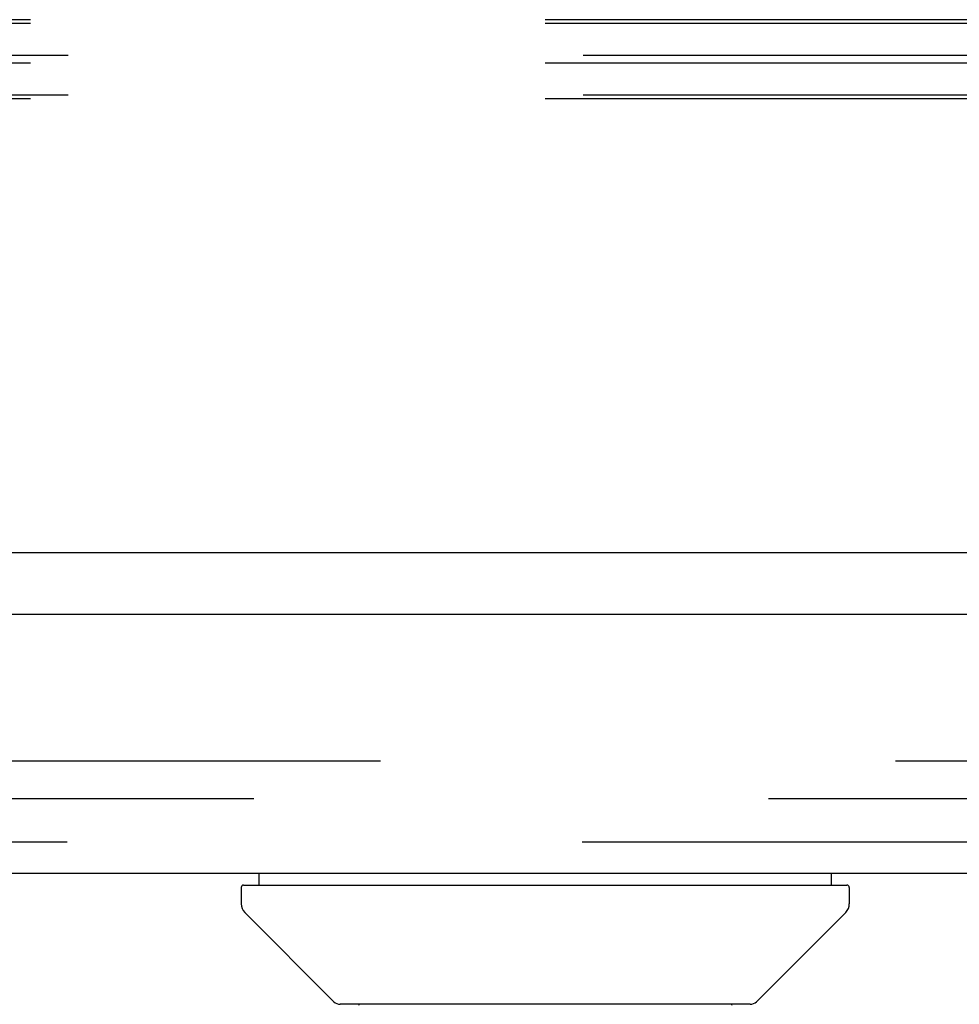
# Model space of a CAD drawing. Header units: inches. Extents: x 0 to 309, y 0 to 200.
# Tile 72 of 119: x 102.89 to 105.99, y 162.19 to 165.44. Entities that reach past the tile are written whole.
import ezdxf

# ---------------------------------------------------------------- set-up
doc = ezdxf.new("R2010")
doc.units = ezdxf.units.IN
doc.header["$LTSCALE"] = 17
doc.header["$MEASUREMENT"] = 0
doc.linetypes.add('HIDDEN', pattern=[0.2, 0.1, -0.1])
doc.layers.get('0').update_dxf_attribs({"linetype": 'CONTINUOUS'})
doc.layers.add('DEFAULT_2', color=8, linetype='HIDDEN')
doc.layers.add('LEFTHAND_DOOR_ASSEMBLY', color=7, linetype='CONTINUOUS')

msp = doc.modelspace()

# ---------------------------------------------------------------- linework, layer by layer
at = {"color": 7, "linetype": 'Continuous'}
msp.add_line((147.0622, 163.6784), (69.6872, 163.6784), dxfattribs=at)
at = {"layer": 'DEFAULT_2', "color": 8, "linetype": 'HIDDEN'}
for p, q in [((147.1247, 165.4389), (69.6247, 165.4389)), ((147.1247, 165.4263), (69.6247, 165.4263)), ((147.2497, 165.3207), (69.4997, 165.3207)), ((147.1247, 165.2955), (69.6247, 165.2955)), ((147.2497, 165.1899), (69.4997, 165.1899)), ((147.1247, 165.1773), (69.6247, 165.1773)), ((71.7809, 162.9909), (107.0622, 162.9909)), ((107.0622, 162.8659), (71.7809, 162.8659))]:
    msp.add_line(p, q, dxfattribs=at)
at = {"layer": 'LEFTHAND_DOOR_ASSEMBLY', "color": 3, "linetype": 'Continuous'}
for p, q in [((107.4172, 163.4744), (70.5197, 163.4744)), ((70.7462, 162.6204), (107.1907, 162.6204))]:
    msp.add_line(p, q, dxfattribs=at)
at = {"layer": 'LEFTHAND_DOOR_ASSEMBLY', "color": 8, "linetype": 'HIDDEN'}
msp.add_line((70.7462, 162.7244), (107.1907, 162.7244), dxfattribs=at)
at = {"layer": 'LEFTHAND_DOOR_ASSEMBLY', "color": 7, "linetype": 'Continuous'}
for p, q in [((103.6798, 162.581), (103.6798, 162.6204)), ((105.5696, 162.581), (105.5696, 162.6204)), ((103.6208, 162.5731), (103.6208, 162.5186)), ((103.6286, 162.581), (105.6208, 162.581)), ((105.6286, 162.5731), (105.6286, 162.5186)), ((103.9271, 162.1959), (103.6323, 162.4907)), ((105.3223, 162.1959), (105.6171, 162.4907)), ((105.3014, 162.1873), (103.948, 162.1873)), ((104.0099, 162.1873), (104.0077, 162.1833)), ((105.2417, 162.1833), (105.2395, 162.1873))]:
    msp.add_line(p, q, dxfattribs=at)
for centre, radius, start, end in [((103.6286, 162.5731), 0.00787, 90, 180), ((105.6208, 162.5731), 0.00787, 0, 90), ((103.6601, 162.5186), 0.0394, 180, 225), ((105.5893, 162.5186), 0.0394, 315, 360), ((103.9479, 162.2168), 0.0295, 225, 270), ((105.3014, 162.2168), 0.0295, 270, 315)]:
    msp.add_arc(centre, radius, start, end, dxfattribs=at)

doc.saveas('drawing.dxf')
